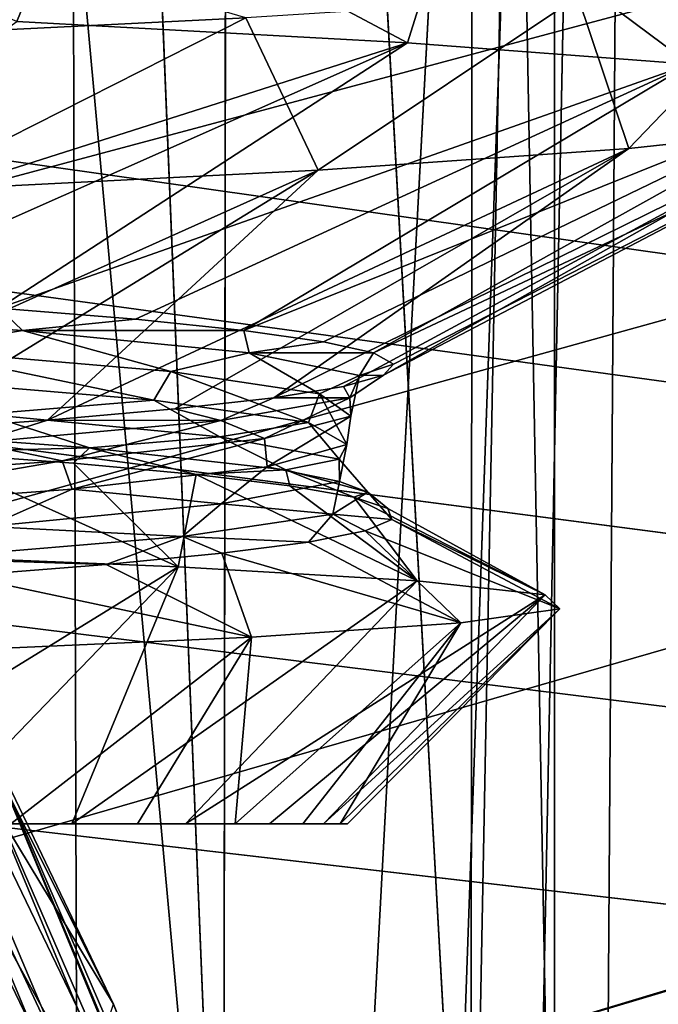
# Model space of a CAD drawing. Header units: millimetres. Extents: x -147 to 148, y -145 to 204.
# Tile 102 of 256: x -76.67 to -75.27, y 6.11 to 8.26. Entities that reach past the tile are written whole.
import ezdxf

# ---------------------------------------------------------------- set-up
doc = ezdxf.new("R2010")
doc.units = ezdxf.units.MM
doc.header["$LTSCALE"] = 26.699852
for name, color, linetype in [('1558', 7, 'CONTINUOUS'), ('1560', 7, 'CONTINUOUS'), ('1767', 7, 'CONTINUOUS'), ('1768', 7, 'CONTINUOUS'), ('1769', 7, 'CONTINUOUS'), ('1777', 7, 'CONTINUOUS'), ('1896', 7, 'CONTINUOUS'), ('1905', 7, 'CONTINUOUS'), ('317', 7, 'CONTINUOUS'), ('319', 7, 'CONTINUOUS'), ('321', 7, 'CONTINUOUS'), ('322', 7, 'CONTINUOUS'), ('323', 7, 'CONTINUOUS'), ('729', 7, 'CONTINUOUS'), ('730', 7, 'CONTINUOUS'), ('731', 7, 'CONTINUOUS'), ('734', 7, 'CONTINUOUS')]:
    doc.layers.add(name, color=color, linetype=linetype)

msp = doc.modelspace()

# ---------------------------------------------------------------- linework, layer by layer
at = {"layer": '1558', "color": 7, "linetype": 'CONTINUOUS', "true_color": 0xd8d8d8}
for points in [[(-76.5545, 6.5, 97.6493), (-76.6876, 6.5, 104.4783), (-76.8639, 6.5, 96.9368), (-76.5545, 6.5, 97.6493)], [(-76.4109, 6.5, 103.7496), (-76.6876, 6.5, 104.4783), (-76.5545, 6.5, 97.6493), (-76.4109, 6.5, 103.7496)], [(-76.3057, 6.5, 98.3888), (-76.4109, 6.5, 103.7496), (-76.5545, 6.5, 97.6493), (-76.3057, 6.5, 98.3888)], [(-76.1973, 6.5, 103.0011), (-76.4109, 6.5, 103.7496), (-76.3057, 6.5, 98.3888), (-76.1973, 6.5, 103.0011)], [(-76.1227, 6.5, 99.1414), (-76.1973, 6.5, 103.0011), (-76.3057, 6.5, 98.3888), (-76.1227, 6.5, 99.1414)], [(-76.0501, 6.5, 102.2398), (-76.1973, 6.5, 103.0011), (-76.1227, 6.5, 99.1414), (-76.0501, 6.5, 102.2398)], [(-76.0046, 6.5, 99.9119), (-76.0501, 6.5, 102.2398), (-76.1227, 6.5, 99.1414), (-76.0046, 6.5, 99.9119)], [(-75.968, 6.5, 101.4637), (-76.0501, 6.5, 102.2398), (-76.0046, 6.5, 99.9119), (-75.968, 6.5, 101.4637)], [(-75.9525, 6.5, 100.6886), (-75.968, 6.5, 101.4637), (-76.0046, 6.5, 99.9119), (-75.9525, 6.5, 100.6886)]]:
    msp.add_3dface(points, dxfattribs=at)
at = {"layer": '1560', "color": 7, "linetype": 'CONTINUOUS', "true_color": 0xd8d8d8}
for points in [[(-77.5812, 8.6345, 93.8272), (-76.5384, 8.5878, 95.1153), (-76.6742, 8.2531, 94.9214), (-77.5812, 8.6345, 93.8272)], [(-76.6742, 8.2531, 94.9214), (-76.5384, 8.5878, 95.1153), (-75.8209, 8.2065, 96.3386), (-76.6742, 8.2531, 94.9214)], [(-76.5384, 8.5878, 95.1153), (-75.7167, 8.5411, 96.5546), (-75.8209, 8.2065, 96.3386), (-76.5384, 8.5878, 95.1153)], [(-75.8209, 8.2065, 96.3386), (-75.7167, 8.5411, 96.5546), (-75.2042, 8.1596, 97.8827), (-75.8209, 8.2065, 96.3386)], [(-75.7167, 8.5411, 96.5546), (-75.1377, 8.4943, 98.1076), (-75.2042, 8.1596, 97.8827), (-75.7167, 8.5411, 96.5546)], [(-74.9745, 8.3541, 103.0335), (-75.4494, 8.3074, 104.6214), (-75.3375, 7.9751, 104.3204), (-74.9745, 8.3541, 103.0335)], [(-74.914, 8.0216, 102.726), (-74.9745, 8.3541, 103.0335), (-75.3375, 7.9751, 104.3204), (-74.914, 8.0216, 102.726)], [(-75.4494, 8.3074, 104.6214), (-76.1741, 8.2607, 106.112), (-76.0163, 7.9283, 105.8351), (-75.4494, 8.3074, 104.6214)], [(-75.3375, 7.9751, 104.3204), (-75.4494, 8.3074, 104.6214), (-76.0163, 7.9283, 105.8351), (-75.3375, 7.9751, 104.3204)], [(-76.1741, 8.2607, 106.112), (-77.1294, 8.2139, 107.4663), (-76.9225, 7.8819, 107.21), (-76.1741, 8.2607, 106.112)], [(-76.0163, 7.9283, 105.8351), (-76.1741, 8.2607, 106.112), (-76.9225, 7.8819, 107.21), (-76.0163, 7.9283, 105.8351)]]:
    msp.add_3dface(points, dxfattribs=at)
at = {"layer": '1767', "color": 7, "linetype": 'CONTINUOUS', "true_color": 0xd8d8d8}
for points in [[(-76.6742, 8.2531, 94.9214), (-75.8209, 8.2065, 96.3386), (-77.4871, 7.6756, 95.6788), (-76.6742, 8.2531, 94.9214)], [(-77.4871, 7.6756, 95.6788), (-75.8209, 8.2065, 96.3386), (-77.0721, 7.6511, 96.3334), (-77.4871, 7.6756, 95.6788)], [(-77.0721, 7.6511, 96.3334), (-75.8209, 8.2065, 96.3386), (-76.714, 7.6266, 97.0209), (-77.0721, 7.6511, 96.3334)], [(-75.8209, 8.2065, 96.3386), (-75.2042, 8.1596, 97.8827), (-76.714, 7.6266, 97.0209), (-75.8209, 8.2065, 96.3386)], [(-76.714, 7.6266, 97.0209), (-75.2042, 8.1596, 97.8827), (-76.4154, 7.6022, 97.7361), (-76.714, 7.6266, 97.0209)], [(-76.4154, 7.6022, 97.7361), (-75.2042, 8.1596, 97.8827), (-76.1784, 7.5777, 98.4741), (-76.4154, 7.6022, 97.7361)], [(-75.2042, 8.1596, 97.8827), (-74.8469, 8.1131, 99.4938), (-76.1784, 7.5777, 98.4741), (-75.2042, 8.1596, 97.8827)], [(-76.1784, 7.5777, 98.4741), (-74.8469, 8.1131, 99.4938), (-76.0048, 7.5532, 99.2295), (-76.1784, 7.5777, 98.4741)], [(-76.0048, 7.5532, 99.2295), (-74.8469, 8.1131, 99.4938), (-75.8956, 7.5288, 99.9969), (-76.0048, 7.5532, 99.2295)], [(-74.8469, 8.1131, 99.4938), (-74.752, 8.0676, 101.1048), (-75.8956, 7.5288, 99.9969), (-74.8469, 8.1131, 99.4938)], [(-75.8956, 7.5288, 99.9969), (-74.752, 8.0676, 101.1048), (-75.8519, 7.5043, 100.7707), (-75.8956, 7.5288, 99.9969)], [(-74.752, 8.0676, 101.1048), (-74.914, 8.0216, 102.726), (-75.8738, 7.4798, 101.5455), (-74.752, 8.0676, 101.1048)], [(-75.8519, 7.5043, 100.7707), (-74.752, 8.0676, 101.1048), (-75.8738, 7.4798, 101.5455), (-75.8519, 7.5043, 100.7707)], [(-74.914, 8.0216, 102.726), (-75.3375, 7.9751, 104.3204), (-76.1134, 7.4309, 103.0757), (-74.914, 8.0216, 102.726)], [(-75.9611, 7.4554, 102.3157), (-74.914, 8.0216, 102.726), (-76.1134, 7.4309, 103.0757), (-75.9611, 7.4554, 102.3157)], [(-75.8738, 7.4798, 101.5455), (-74.914, 8.0216, 102.726), (-75.9611, 7.4554, 102.3157), (-75.8738, 7.4798, 101.5455)], [(-75.3375, 7.9751, 104.3204), (-76.0163, 7.9283, 105.8351), (-76.6077, 7.382, 104.5435), (-75.3375, 7.9751, 104.3204)], [(-76.3295, 7.4064, 103.82), (-75.3375, 7.9751, 104.3204), (-76.6077, 7.382, 104.5435), (-76.3295, 7.4064, 103.82)], [(-76.1134, 7.4309, 103.0757), (-75.3375, 7.9751, 104.3204), (-76.3295, 7.4064, 103.82), (-76.1134, 7.4309, 103.0757)], [(-76.0163, 7.9283, 105.8351), (-76.9225, 7.8819, 107.21), (-77.3426, 7.333, 105.9068), (-76.0163, 7.9283, 105.8351)], [(-76.9462, 7.3575, 105.2407), (-76.0163, 7.9283, 105.8351), (-77.3426, 7.333, 105.9068), (-76.9462, 7.3575, 105.2407)], [(-76.6077, 7.382, 104.5435), (-76.0163, 7.9283, 105.8351), (-76.9462, 7.3575, 105.2407), (-76.6077, 7.382, 104.5435)]]:
    msp.add_3dface(points, dxfattribs=at)
at = {"layer": '1768', "color": 7, "linetype": 'CONTINUOUS', "true_color": 0xd8d8d8}
for points in [[(-76.714, 7.6266, 97.0209), (-76.6622, 7.5777, 97.2619), (-77.3978, 7.6267, 95.9038), (-76.714, 7.6266, 97.0209)], [(-76.6622, 7.5777, 97.2619), (-76.9089, 7.5367, 96.818), (-77.3978, 7.6267, 95.9038), (-76.6622, 7.5777, 97.2619)], [(-76.714, 7.6266, 97.0209), (-76.4154, 7.6022, 97.7361), (-76.6622, 7.5777, 97.2619), (-76.714, 7.6266, 97.0209)], [(-76.4154, 7.6022, 97.7361), (-76.1784, 7.5777, 98.4741), (-76.6622, 7.5777, 97.2619), (-76.4154, 7.6022, 97.7361)], [(-76.3378, 7.4879, 98.2365), (-76.9089, 7.5367, 96.818), (-76.6622, 7.5777, 97.2619), (-76.3378, 7.4879, 98.2365)], [(-76.1784, 7.5777, 98.4741), (-76.1669, 7.5286, 98.7248), (-76.6622, 7.5777, 97.2619), (-76.1784, 7.5777, 98.4741)], [(-76.1669, 7.5286, 98.7248), (-76.3378, 7.4879, 98.2365), (-76.6622, 7.5777, 97.2619), (-76.1669, 7.5286, 98.7248)], [(-76.1784, 7.5777, 98.4741), (-76.0048, 7.5532, 99.2295), (-76.1669, 7.5286, 98.7248), (-76.1784, 7.5777, 98.4741)], [(-76.0048, 7.5532, 99.2295), (-75.8956, 7.5288, 99.9969), (-76.1669, 7.5286, 98.7248), (-76.0048, 7.5532, 99.2295)], [(-76.3752, 7.4257, 98.1585), (-76.9582, 7.4744, 96.7489), (-76.9089, 7.5367, 96.818), (-76.3752, 7.4257, 98.1585)], [(-76.3378, 7.4879, 98.2365), (-76.3752, 7.4257, 98.1585), (-76.9089, 7.5367, 96.818), (-76.3378, 7.4879, 98.2365)], [(-76.0133, 7.4391, 99.7308), (-76.3378, 7.4879, 98.2365), (-76.1669, 7.5286, 98.7248), (-76.0133, 7.4391, 99.7308)], [(-75.8956, 7.5288, 99.9969), (-75.9262, 7.4795, 100.2505), (-76.1669, 7.5286, 98.7248), (-75.8956, 7.5288, 99.9969)], [(-75.9262, 7.4795, 100.2505), (-76.0133, 7.4391, 99.7308), (-76.1669, 7.5286, 98.7248), (-75.9262, 7.4795, 100.2505)], [(-75.8956, 7.5288, 99.9969), (-75.8519, 7.5043, 100.7707), (-75.9262, 7.4795, 100.2505), (-75.8956, 7.5288, 99.9969)], [(-76.0373, 7.377, 99.6461), (-76.3752, 7.4257, 98.1585), (-76.3378, 7.4879, 98.2365), (-76.0373, 7.377, 99.6461)], [(-76.0133, 7.4391, 99.7308), (-76.0373, 7.377, 99.6461), (-76.3378, 7.4879, 98.2365), (-76.0133, 7.4391, 99.7308)], [(-75.8519, 7.5043, 100.7707), (-75.8738, 7.4798, 101.5455), (-75.9262, 7.4795, 100.2505), (-75.8519, 7.5043, 100.7707)], [(-76.3752, 7.4257, 98.1585), (-76.744, 7.3947, 97.1626), (-76.9582, 7.4744, 96.7489), (-76.3752, 7.4257, 98.1585)], [(-75.9446, 7.3904, 101.2584), (-76.0133, 7.4391, 99.7308), (-75.9262, 7.4795, 100.2505), (-75.9446, 7.3904, 101.2584)], [(-75.8738, 7.4798, 101.5455), (-75.9611, 7.4554, 102.3157), (-75.9471, 7.4304, 101.7949), (-75.8738, 7.4798, 101.5455)], [(-75.8738, 7.4798, 101.5455), (-75.9471, 7.4304, 101.7949), (-75.9262, 7.4795, 100.2505), (-75.8738, 7.4798, 101.5455)], [(-75.9471, 7.4304, 101.7949), (-75.9446, 7.3904, 101.2584), (-75.9262, 7.4795, 100.2505), (-75.9471, 7.4304, 101.7949)], [(-75.9611, 7.4554, 102.3157), (-76.1134, 7.4309, 103.0757), (-75.9471, 7.4304, 101.7949), (-75.9611, 7.4554, 102.3157)], [(-76.2313, 7.3457, 98.6108), (-76.744, 7.3947, 97.1626), (-76.3752, 7.4257, 98.1585), (-76.2313, 7.3457, 98.6108)], [(-76.0373, 7.377, 99.6461), (-76.2313, 7.3457, 98.6108), (-76.3752, 7.4257, 98.1585), (-76.0373, 7.377, 99.6461)], [(-76.1134, 7.4309, 103.0757), (-76.3295, 7.4064, 103.82), (-76.229, 7.3813, 103.3134), (-76.1134, 7.4309, 103.0757)], [(-76.1134, 7.4309, 103.0757), (-76.229, 7.3813, 103.3134), (-75.9471, 7.4304, 101.7949), (-76.1134, 7.4309, 103.0757)], [(-76.229, 7.3813, 103.3134), (-76.1338, 7.3416, 102.7758), (-75.9471, 7.4304, 101.7949), (-76.229, 7.3813, 103.3134)], [(-76.1338, 7.3416, 102.7758), (-75.9446, 7.3904, 101.2584), (-75.9471, 7.4304, 101.7949), (-76.1338, 7.3416, 102.7758)], [(-75.954, 7.3283, 101.1693), (-76.0373, 7.377, 99.6461), (-76.0133, 7.4391, 99.7308), (-75.954, 7.3283, 101.1693)], [(-75.9446, 7.3904, 101.2584), (-75.954, 7.3283, 101.1693), (-76.0133, 7.4391, 99.7308), (-75.9446, 7.3904, 101.2584)], [(-76.3295, 7.4064, 103.82), (-76.6077, 7.382, 104.5435), (-76.229, 7.3813, 103.3134), (-76.3295, 7.4064, 103.82)], [(-76.5155, 7.3215, 97.6179), (-77.182, 7.3699, 96.2484), (-76.744, 7.3947, 97.1626), (-76.5155, 7.3215, 97.6179)], [(-76.6077, 7.382, 104.5435), (-76.9462, 7.3575, 105.2407), (-76.7637, 7.3323, 104.7624), (-76.6077, 7.382, 104.5435)], [(-76.6077, 7.382, 104.5435), (-76.7637, 7.3323, 104.7624), (-76.229, 7.3813, 103.3134), (-76.6077, 7.382, 104.5435)], [(-76.7637, 7.3323, 104.7624), (-76.5754, 7.2928, 104.2397), (-76.229, 7.3813, 103.3134), (-76.7637, 7.3323, 104.7624)], [(-76.2313, 7.3457, 98.6108), (-76.5155, 7.3215, 97.6179), (-76.744, 7.3947, 97.1626), (-76.2313, 7.3457, 98.6108)], [(-76.5754, 7.2928, 104.2397), (-76.1338, 7.3416, 102.7758), (-76.229, 7.3813, 103.3134), (-76.5754, 7.2928, 104.2397)], [(-76.1338, 7.3416, 102.7758), (-76.1277, 7.2796, 102.6848), (-75.9446, 7.3904, 101.2584), (-76.1338, 7.3416, 102.7758)], [(-76.1277, 7.2796, 102.6848), (-75.954, 7.3283, 101.1693), (-75.9446, 7.3904, 101.2584), (-76.1277, 7.2796, 102.6848)], [(-76.5155, 7.3215, 97.6179), (-76.8801, 7.312, 96.6843), (-77.182, 7.3699, 96.2484), (-76.5155, 7.3215, 97.6179)], [(-75.9706, 7.2967, 100.1249), (-76.2313, 7.3457, 98.6108), (-76.0373, 7.377, 99.6461), (-75.9706, 7.2967, 100.1249)], [(-75.954, 7.3283, 101.1693), (-75.9706, 7.2967, 100.1249), (-76.0373, 7.377, 99.6461), (-75.954, 7.3283, 101.1693)], [(-76.5754, 7.2928, 104.2397), (-76.5536, 7.2308, 104.1496), (-76.1338, 7.3416, 102.7758), (-76.5754, 7.2928, 104.2397)], [(-76.5536, 7.2308, 104.1496), (-76.1277, 7.2796, 102.6848), (-76.1338, 7.3416, 102.7758), (-76.5536, 7.2308, 104.1496)], [(-76.0869, 7.2731, 99.0795), (-76.5155, 7.3215, 97.6179), (-76.2313, 7.3457, 98.6108), (-76.0869, 7.2731, 99.0795)], [(-75.9706, 7.2967, 100.1249), (-76.0869, 7.2731, 99.0795), (-76.2313, 7.3457, 98.6108), (-75.9706, 7.2967, 100.1249)], [(-77.2568, 7.2441, 105.6086), (-76.5754, 7.2928, 104.2397), (-76.7637, 7.3323, 104.7624), (-77.2568, 7.2441, 105.6086)], [(-76.551, 7.2875, 97.3902), (-76.8801, 7.312, 96.6843), (-76.5155, 7.3215, 97.6179), (-76.551, 7.2875, 97.3902)], [(-76.283, 7.2629, 98.1216), (-76.551, 7.2875, 97.3902), (-76.5155, 7.3215, 97.6179), (-76.283, 7.2629, 98.1216)], [(-76.0869, 7.2731, 99.0795), (-76.283, 7.2629, 98.1216), (-76.5155, 7.3215, 97.6179), (-76.0869, 7.2731, 99.0795)], [(-76.1277, 7.2796, 102.6848), (-75.9695, 7.2477, 101.6612), (-75.954, 7.3283, 101.1693), (-76.1277, 7.2796, 102.6848)], [(-75.9695, 7.2477, 101.6612), (-75.9706, 7.2967, 100.1249), (-75.954, 7.3283, 101.1693), (-75.9695, 7.2477, 101.6612)], [(-75.9081, 7.2247, 100.5921), (-76.0869, 7.2731, 99.0795), (-75.9706, 7.2967, 100.1249), (-75.9081, 7.2247, 100.5921)], [(-75.9695, 7.2477, 101.6612), (-75.9081, 7.2247, 100.5921), (-75.9706, 7.2967, 100.1249), (-75.9695, 7.2477, 101.6612)], [(-77.2568, 7.2441, 105.6086), (-77.2193, 7.1821, 105.5221), (-76.5754, 7.2928, 104.2397), (-77.2568, 7.2441, 105.6086)], [(-77.2193, 7.1821, 105.5221), (-76.5536, 7.2308, 104.1496), (-76.5754, 7.2928, 104.2397), (-77.2193, 7.1821, 105.5221)], [(-76.5536, 7.2308, 104.1496), (-76.2278, 7.1987, 103.1757), (-76.1277, 7.2796, 102.6848), (-76.5536, 7.2308, 104.1496)], [(-76.0783, 7.2383, 98.8731), (-76.283, 7.2629, 98.1216), (-76.0869, 7.2731, 99.0795), (-76.0783, 7.2383, 98.8731)], [(-76.2278, 7.1987, 103.1757), (-75.9695, 7.2477, 101.6612), (-76.1277, 7.2796, 102.6848), (-76.2278, 7.1987, 103.1757)], [(-75.9382, 7.2137, 99.6393), (-76.0783, 7.2383, 98.8731), (-76.0869, 7.2731, 99.0795), (-75.9382, 7.2137, 99.6393)], [(-75.9081, 7.2247, 100.5921), (-75.9382, 7.2137, 99.6393), (-76.0869, 7.2731, 99.0795), (-75.9081, 7.2247, 100.5921)], [(-77.2193, 7.1821, 105.5221), (-76.7383, 7.1497, 104.6247), (-76.5536, 7.2308, 104.1496), (-77.2193, 7.1821, 105.5221)], [(-76.7383, 7.1497, 104.6247), (-76.2278, 7.1987, 103.1757), (-76.5536, 7.2308, 104.1496), (-76.7383, 7.1497, 104.6247)], [(-76.2278, 7.1987, 103.1757), (-75.9841, 7.1763, 102.1133), (-75.9695, 7.2477, 101.6612), (-76.2278, 7.1987, 103.1757)], [(-75.9841, 7.1763, 102.1133), (-75.9081, 7.2247, 100.5921), (-75.9695, 7.2477, 101.6612), (-75.9841, 7.1763, 102.1133)], [(-75.9841, 7.1763, 102.1133), (-75.8557, 7.1645, 101.1935), (-75.9081, 7.2247, 100.5921), (-75.9841, 7.1763, 102.1133)], [(-75.8638, 7.1891, 100.4146), (-75.9382, 7.2137, 99.6393), (-75.9081, 7.2247, 100.5921), (-75.8638, 7.1891, 100.4146)], [(-75.8557, 7.1645, 101.1935), (-75.8638, 7.1891, 100.4146), (-75.9081, 7.2247, 100.5921), (-75.8557, 7.1645, 101.1935)], [(-76.7383, 7.1497, 104.6247), (-76.3129, 7.1279, 103.6005), (-76.2278, 7.1987, 103.1757), (-76.7383, 7.1497, 104.6247)], [(-76.3129, 7.1279, 103.6005), (-75.9841, 7.1763, 102.1133), (-76.2278, 7.1987, 103.1757), (-76.3129, 7.1279, 103.6005)], [(-76.3129, 7.1279, 103.6005), (-76.0377, 7.1154, 102.7392), (-75.9841, 7.1763, 102.1133), (-76.3129, 7.1279, 103.6005)], [(-76.0377, 7.1154, 102.7392), (-75.9138, 7.1399, 101.9702), (-75.9841, 7.1763, 102.1133), (-76.0377, 7.1154, 102.7392)], [(-75.9138, 7.1399, 101.9702), (-75.8557, 7.1645, 101.1935), (-75.9841, 7.1763, 102.1133), (-75.9138, 7.1399, 101.9702)], [(-76.8852, 7.0795, 105.012), (-76.3129, 7.1279, 103.6005), (-76.7383, 7.1497, 104.6247), (-76.8852, 7.0795, 105.012)], [(-76.8852, 7.0795, 105.012), (-76.4792, 7.0662, 104.2317), (-76.3129, 7.1279, 103.6005), (-76.8852, 7.0795, 105.012)], [(-76.4792, 7.0662, 104.2317), (-76.2266, 7.0908, 103.4948), (-76.3129, 7.1279, 103.6005), (-76.4792, 7.0662, 104.2317)], [(-76.2266, 7.0908, 103.4948), (-76.0377, 7.1154, 102.7392), (-76.3129, 7.1279, 103.6005), (-76.2266, 7.0908, 103.4948)], [(-76.7934, 7.0416, 104.9444), (-76.4792, 7.0662, 104.2317), (-76.8852, 7.0795, 105.012), (-76.7934, 7.0416, 104.9444)]]:
    msp.add_3dface(points, dxfattribs=at)
at = {"layer": '1769', "color": 7, "linetype": 'CONTINUOUS', "true_color": 0xd8d8d8}
for points in [[(-77.1294, 8.2139, 107.4663), (-76.1741, 8.2607, 106.112), (-77.9711, 8.7872, 106.7566), (-77.1294, 8.2139, 107.4663)], [(-76.3221, 7.0614, 96.768), (-77.0733, 7.092, 95.4104), (-76.8801, 7.312, 96.6843), (-76.3221, 7.0614, 96.768)], [(-76.3221, 7.0614, 96.768), (-76.8801, 7.312, 96.6843), (-76.551, 7.2875, 97.3902), (-76.3221, 7.0614, 96.768)], [(-76.3221, 7.0614, 96.768), (-76.551, 7.2875, 97.3902), (-76.283, 7.2629, 98.1216), (-76.3221, 7.0614, 96.768)], [(-75.8002, 7.0307, 98.2253), (-76.3221, 7.0614, 96.768), (-76.283, 7.2629, 98.1216), (-75.8002, 7.0307, 98.2253)], [(-75.8002, 7.0307, 98.2253), (-76.283, 7.2629, 98.1216), (-76.0783, 7.2383, 98.8731), (-75.8002, 7.0307, 98.2253)], [(-75.8002, 7.0307, 98.2253), (-76.0783, 7.2383, 98.8731), (-75.9382, 7.2137, 99.6393), (-75.8002, 7.0307, 98.2253)], [(-75.5202, 7.0001, 99.7437), (-75.8002, 7.0307, 98.2253), (-75.9382, 7.2137, 99.6393), (-75.5202, 7.0001, 99.7437)], [(-75.5202, 7.0001, 99.7437), (-75.9382, 7.2137, 99.6393), (-75.8638, 7.1891, 100.4146), (-75.5202, 7.0001, 99.7437)], [(-75.5202, 7.0001, 99.7437), (-75.8638, 7.1891, 100.4146), (-75.8557, 7.1645, 101.1935), (-75.5202, 7.0001, 99.7437)], [(-75.4884, 6.9694, 101.2837), (-75.8557, 7.1645, 101.1935), (-75.9138, 7.1399, 101.9702), (-75.4884, 6.9694, 101.2837)], [(-75.4884, 6.9694, 101.2837), (-75.5202, 7.0001, 99.7437), (-75.8557, 7.1645, 101.1935), (-75.4884, 6.9694, 101.2837)], [(-75.7045, 6.9386, 102.8049), (-75.9138, 7.1399, 101.9702), (-76.0377, 7.1154, 102.7392), (-75.7045, 6.9386, 102.8049)], [(-75.7045, 6.9386, 102.8049), (-75.4884, 6.9694, 101.2837), (-75.9138, 7.1399, 101.9702), (-75.7045, 6.9386, 102.8049)], [(-75.7045, 6.9386, 102.8049), (-76.0377, 7.1154, 102.7392), (-76.2266, 7.0908, 103.4948), (-75.7045, 6.9386, 102.8049)], [(-76.1621, 6.9079, 104.268), (-76.2266, 7.0908, 103.4948), (-76.4792, 7.0662, 104.2317), (-76.1621, 6.9079, 104.268)], [(-76.1621, 6.9079, 104.268), (-75.7045, 6.9386, 102.8049), (-76.2266, 7.0908, 103.4948), (-76.1621, 6.9079, 104.268)], [(-76.1621, 6.9079, 104.268), (-76.4792, 7.0662, 104.2317), (-76.7934, 7.0416, 104.9444), (-76.1621, 6.9079, 104.268)], [(-76.8481, 6.8771, 105.6347), (-76.1621, 6.9079, 104.268), (-76.7934, 7.0416, 104.9444), (-76.8481, 6.8771, 105.6347)]]:
    msp.add_3dface(points, dxfattribs=at)
at = {"layer": '1777', "color": 7, "linetype": 'CONTINUOUS', "true_color": 0xd8d8d8}
for points in [[(-76.3221, 7.0614, 96.768), (-77.2342, 6.5, 96.2539), (-77.0733, 7.092, 95.4104), (-76.3221, 7.0614, 96.768)], [(-76.8639, 6.5, 96.9368), (-77.2342, 6.5, 96.2539), (-76.3221, 7.0614, 96.768), (-76.8639, 6.5, 96.9368)], [(-76.5545, 6.5, 97.6493), (-76.8639, 6.5, 96.9368), (-76.3221, 7.0614, 96.768), (-76.5545, 6.5, 97.6493)], [(-75.8002, 7.0307, 98.2253), (-76.5545, 6.5, 97.6493), (-76.3221, 7.0614, 96.768), (-75.8002, 7.0307, 98.2253)], [(-76.3057, 6.5, 98.3888), (-76.5545, 6.5, 97.6493), (-75.8002, 7.0307, 98.2253), (-76.3057, 6.5, 98.3888)], [(-75.5202, 7.0001, 99.7437), (-76.3057, 6.5, 98.3888), (-75.8002, 7.0307, 98.2253), (-75.5202, 7.0001, 99.7437)], [(-76.1227, 6.5, 99.1414), (-76.3057, 6.5, 98.3888), (-75.5202, 7.0001, 99.7437), (-76.1227, 6.5, 99.1414)], [(-76.0046, 6.5, 99.9119), (-76.1227, 6.5, 99.1414), (-75.5202, 7.0001, 99.7437), (-76.0046, 6.5, 99.9119)], [(-75.4884, 6.9694, 101.2837), (-76.0046, 6.5, 99.9119), (-75.5202, 7.0001, 99.7437), (-75.4884, 6.9694, 101.2837)], [(-75.9525, 6.5, 100.6886), (-76.0046, 6.5, 99.9119), (-75.4884, 6.9694, 101.2837), (-75.9525, 6.5, 100.6886)], [(-75.968, 6.5, 101.4637), (-75.9525, 6.5, 100.6886), (-75.4884, 6.9694, 101.2837), (-75.968, 6.5, 101.4637)], [(-75.7045, 6.9386, 102.8049), (-75.968, 6.5, 101.4637), (-75.4884, 6.9694, 101.2837), (-75.7045, 6.9386, 102.8049)], [(-76.1973, 6.5, 103.0011), (-76.0501, 6.5, 102.2398), (-75.7045, 6.9386, 102.8049), (-76.1973, 6.5, 103.0011)], [(-76.1621, 6.9079, 104.268), (-76.1973, 6.5, 103.0011), (-75.7045, 6.9386, 102.8049), (-76.1621, 6.9079, 104.268)], [(-76.0501, 6.5, 102.2398), (-75.968, 6.5, 101.4637), (-75.7045, 6.9386, 102.8049), (-76.0501, 6.5, 102.2398)], [(-76.8481, 6.8771, 105.6347), (-76.6876, 6.5, 104.4783), (-76.1621, 6.9079, 104.268), (-76.8481, 6.8771, 105.6347)], [(-76.6876, 6.5, 104.4783), (-76.4109, 6.5, 103.7496), (-76.1621, 6.9079, 104.268), (-76.6876, 6.5, 104.4783)], [(-76.4109, 6.5, 103.7496), (-76.1973, 6.5, 103.0011), (-76.1621, 6.9079, 104.268), (-76.4109, 6.5, 103.7496)]]:
    msp.add_3dface(points, dxfattribs=at)
at = {"layer": '1896', "color": 7, "linetype": 'CONTINUOUS', "true_color": 0xd8d8d8}
for points in [[(-19.2922, 7.6401, 26.9), (-18.7759, 8.8325, 26.9), (-145.5, 45.5, 26.9), (-19.2922, 7.6401, 26.9)], [(-19.7334, 6.4131, 26.9), (-19.2922, 7.6401, 26.9), (-145.5, 45.5, 26.9), (-19.7334, 6.4131, 26.9)], [(-20.0982, 5.1579, 26.9), (-19.7334, 6.4131, 26.9), (-145.5, 45.5, 26.9), (-20.0982, 5.1579, 26.9)], [(-20.3823, 3.8891, 26.9), (-20.0982, 5.1579, 26.9), (-145.5, 45.5, 26.9), (-20.3823, 3.8891, 26.9)], [(-20.5856, 2.6023, 26.9), (-20.3823, 3.8891, 26.9), (-145.5, 45.5, 26.9), (-20.5856, 2.6023, 26.9)], [(-20.7086, 1.3008, 26.9), (-20.5856, 2.6023, 26.9), (-145.5, 45.5, 26.9), (-20.7086, 1.3008, 26.9)], [(-20.75, 0, 26.9), (-20.7086, 1.3008, 26.9), (-145.5, 45.5, 26.9), (-20.75, 0, 26.9)], [(-84.7521, 9.0942, 26.9), (-20.75, 0, 26.9), (-145.5, 45.5, 26.9), (-84.7521, 9.0942, 26.9)], [(-84.0859, 8.675, 26.9), (-20.75, 0, 26.9), (-84.7521, 9.0942, 26.9), (-84.0859, 8.675, 26.9)], [(-83.4517, 8.2074, 26.9), (-20.75, 0, 26.9), (-84.0859, 8.675, 26.9), (-83.4517, 8.2074, 26.9)], [(-82.8595, 7.6981, 26.9), (-20.75, 0, 26.9), (-83.4517, 8.2074, 26.9), (-82.8595, 7.6981, 26.9)], [(-82.3043, 7.1421, 26.9), (-20.75, 0, 26.9), (-82.8595, 7.6981, 26.9), (-82.3043, 7.1421, 26.9)], [(-81.7899, 6.5446, 26.9), (-20.75, 0, 26.9), (-82.3043, 7.1421, 26.9), (-81.7899, 6.5446, 26.9)], [(-81.3248, 5.9153, 26.9), (-20.75, 0, 26.9), (-81.7899, 6.5446, 26.9), (-81.3248, 5.9153, 26.9)]]:
    msp.add_3dface(points, dxfattribs=at)
at = {"layer": '1905', "color": 7, "linetype": 'CONTINUOUS', "true_color": 0xd8d8d8}
for points in [[(-83.4517, 8.2074, 25.9), (-84.0859, 8.675, 25.9), (-6.51, 26.7183, 25.9), (-83.4517, 8.2074, 25.9)], [(-82.8595, 7.6981, 25.9), (-83.4517, 8.2074, 25.9), (-6.51, 26.7183, 25.9), (-82.8595, 7.6981, 25.9)], [(-82.3043, 7.1421, 25.9), (-82.8595, 7.6981, 25.9), (-6.51, 26.7183, 25.9), (-82.3043, 7.1421, 25.9)], [(-81.7899, 6.5446, 25.9), (-82.3043, 7.1421, 25.9), (-6.51, 26.7183, 25.9), (-81.7899, 6.5446, 25.9)], [(-81.3248, 5.9153, 25.9), (-81.7899, 6.5446, 25.9), (-6.51, 26.7183, 25.9), (-81.3248, 5.9153, 25.9)], [(-80.9082, 5.2513, 25.9), (-81.3248, 5.9153, 25.9), (-6.51, 26.7183, 25.9), (-80.9082, 5.2513, 25.9)], [(-80.5398, 4.554, 25.9), (-80.9082, 5.2513, 25.9), (-6.51, 26.7183, 25.9), (-80.5398, 4.554, 25.9)], [(-9.557, 25.7852, 25.9), (-80.5398, 4.554, 25.9), (-6.51, 26.7183, 25.9), (-9.557, 25.7852, 25.9)], [(-80.2255, 3.8351, 25.9), (-80.5398, 4.554, 25.9), (-9.557, 25.7852, 25.9), (-80.2255, 3.8351, 25.9)], [(-79.9676, 3.097, 25.9), (-80.2255, 3.8351, 25.9), (-9.557, 25.7852, 25.9), (-79.9676, 3.097, 25.9)], [(-79.7638, 2.3354, 25.9), (-79.9676, 3.097, 25.9), (-9.557, 25.7852, 25.9), (-79.7638, 2.3354, 25.9)], [(-79.6171, 1.563, 25.9), (-79.7638, 2.3354, 25.9), (-9.557, 25.7852, 25.9), (-79.6171, 1.563, 25.9)], [(-79.5299, 0.787, 25.9), (-79.6171, 1.563, 25.9), (-9.557, 25.7852, 25.9), (-79.5299, 0.787, 25.9)], [(-79.5008, 0, 25.9), (-79.5299, 0.787, 25.9), (-9.557, 25.7852, 25.9), (-79.5008, 0, 25.9)], [(-12.4677, 24.5108, 25.9), (-79.5008, 0, 25.9), (-9.557, 25.7852, 25.9), (-12.4677, 24.5108, 25.9)], [(-15.2212, 22.9032, 25.9), (-79.5008, 0, 25.9), (-12.4677, 24.5108, 25.9), (-15.2212, 22.9032, 25.9)], [(-17.7627, 20.9926, 25.9), (-79.5008, 0, 25.9), (-15.2212, 22.9032, 25.9), (-17.7627, 20.9926, 25.9)], [(-20.0689, 18.8012, 25.9), (-79.5008, 0, 25.9), (-17.7627, 20.9926, 25.9), (-20.0689, 18.8012, 25.9)], [(-22.1091, 16.3525, 25.9), (-79.5008, 0, 25.9), (-20.0689, 18.8012, 25.9), (-22.1091, 16.3525, 25.9)], [(-23.8478, 13.693, 25.9), (-79.5008, 0, 25.9), (-22.1091, 16.3525, 25.9), (-23.8478, 13.693, 25.9)], [(-25.2728, 10.8411, 25.9), (-79.5008, 0, 25.9), (-23.8478, 13.693, 25.9), (-25.2728, 10.8411, 25.9)], [(-26.3547, 7.8507, 25.9), (-79.5008, 0, 25.9), (-25.2728, 10.8411, 25.9), (-26.3547, 7.8507, 25.9)], [(-27.0857, 4.7551, 25.9), (-79.5008, 0, 25.9), (-26.3547, 7.8507, 25.9), (-27.0857, 4.7551, 25.9)]]:
    msp.add_3dface(points, dxfattribs=at)
at = {"layer": '317', "color": 7, "linetype": 'CONTINUOUS', "true_color": 0xd8d8d8}
for points in [[(-76.4634, 6.1053, 109.9), (-76.9909, 7.1613, 109.9), (-76.769, 6.7427, 115.4), (-76.4634, 6.1053, 109.9)], [(-76.9909, 7.1613, 91.9), (-76.4634, 6.1053, 91.9), (-76.7691, 6.7427, 27.4), (-76.9909, 7.1613, 91.9)], [(-76.4634, 6.1053, 91.9), (-76.021, 5.0109, 91.9), (-76.7691, 6.7427, 27.4), (-76.4634, 6.1053, 91.9)], [(-76.7691, 6.7427, 27.4), (-76.021, 5.0109, 91.9), (-75.877, 4.5896, 27.4), (-76.7691, 6.7427, 27.4)], [(-75.877, 4.5896, 115.4), (-76.4634, 6.1053, 109.9), (-76.769, 6.7427, 115.4), (-75.877, 4.5896, 115.4)], [(-76.021, 5.0109, 109.9), (-76.4634, 6.1053, 109.9), (-75.877, 4.5896, 115.4), (-76.021, 5.0109, 109.9)]]:
    msp.add_3dface(points, dxfattribs=at)
at = {"layer": '319', "color": 7, "linetype": 'CONTINUOUS', "true_color": 0xd8d8d8}
for points in [[(-76.313, 5.3718, 115.7537), (-77.1725, 7.406, 115.5913), (-77.2665, 7.3517, 115.7537), (-76.313, 5.3718, 115.7537)], [(-76.212, 5.4114, 115.5913), (-76.769, 6.7427, 115.4), (-77.1725, 7.406, 115.5913), (-76.212, 5.4114, 115.5913)], [(-76.212, 5.4114, 115.5913), (-77.1725, 7.406, 115.5913), (-76.313, 5.3718, 115.7537), (-76.212, 5.4114, 115.5913)], [(-76.4642, 5.3124, 115.8621), (-77.2665, 7.3517, 115.7537), (-77.4071, 7.2705, 115.8621), (-76.4642, 5.3124, 115.8621)], [(-76.313, 5.3718, 115.7537), (-77.2665, 7.3517, 115.7537), (-76.4642, 5.3124, 115.8621), (-76.313, 5.3718, 115.7537)], [(-76.8591, 5.7654, 115.9), (-76.4642, 5.3124, 115.8621), (-77.4071, 7.2705, 115.8621), (-76.8591, 5.7654, 115.9)], [(-75.877, 4.5896, 115.4), (-76.769, 6.7427, 115.4), (-76.212, 5.4114, 115.5913), (-75.877, 4.5896, 115.4)]]:
    msp.add_3dface(points, dxfattribs=at)
at = {"layer": '321', "color": 7, "linetype": 'CONTINUOUS', "true_color": 0xd8d8d8}
for points in [[(-78.2889, 9.1309, 109.9), (-75.1551, 0.3881, 109.9), (-78.8048, -0.7873, 109.9), (-78.2889, 9.1309, 109.9)], [(-78.2889, 9.1309, 109.9), (-76.9909, 7.1613, 109.9), (-76.4634, 6.1053, 109.9), (-78.2889, 9.1309, 109.9)], [(-78.2889, 9.1309, 109.9), (-76.4634, 6.1053, 109.9), (-76.021, 5.0109, 109.9), (-78.2889, 9.1309, 109.9)], [(-78.2889, 9.1309, 109.9), (-76.021, 5.0109, 109.9), (-75.6673, 3.8847, 109.9), (-78.2889, 9.1309, 109.9)], [(-78.2889, 9.1309, 109.9), (-75.6673, 3.8847, 109.9), (-75.4038, 2.734, 109.9), (-78.2889, 9.1309, 109.9)], [(-78.2889, 9.1309, 109.9), (-75.4038, 2.734, 109.9), (-75.233, 1.566, 109.9), (-78.2889, 9.1309, 109.9)], [(-78.2889, 9.1309, 109.9), (-75.233, 1.566, 109.9), (-75.1551, 0.3881, 109.9), (-78.2889, 9.1309, 109.9)]]:
    msp.add_3dface(points, dxfattribs=at)
at = {"layer": '322', "color": 7, "linetype": 'CONTINUOUS', "true_color": 0xd8d8d8}
msp.add_3dface([(-76.4634, 6.1053, 91.9), (-76.9909, 7.1613, 91.9), (-78.8048, -0.7873, 91.9), (-76.4634, 6.1053, 91.9)], dxfattribs=at)
at = {"layer": '323', "color": 7, "linetype": 'CONTINUOUS', "true_color": 0xd8d8d8}
for points in [[(-76.7691, 6.7427, 27.4), (-75.877, 4.5896, 27.4), (-76.8023, 6.7245, 27.209), (-76.7691, 6.7427, 27.4)], [(-75.9129, 4.5772, 27.209), (-76.8989, 6.6753, 27.0466), (-76.8023, 6.7245, 27.209), (-75.9129, 4.5772, 27.209)], [(-75.877, 4.5896, 27.4), (-75.9129, 4.5772, 27.209), (-76.8023, 6.7245, 27.209), (-75.877, 4.5896, 27.4)], [(-76.016, 4.5437, 27.0466), (-77.0436, 6.6016, 26.9381), (-76.8989, 6.6753, 27.0466), (-76.016, 4.5437, 27.0466)], [(-76.016, 4.5437, 27.0466), (-76.8989, 6.6753, 27.0466), (-75.9129, 4.5772, 27.209), (-76.016, 4.5437, 27.0466)], [(-76.1704, 4.4935, 26.9381), (-76.8592, 5.7656, 26.9), (-77.0436, 6.6016, 26.9381), (-76.1704, 4.4935, 26.9381)], [(-76.1704, 4.4935, 26.9381), (-77.0436, 6.6016, 26.9381), (-76.016, 4.5437, 27.0466), (-76.1704, 4.4935, 26.9381)]]:
    msp.add_3dface(points, dxfattribs=at)
at = {"layer": '729', "color": 7, "linetype": 'CONTINUOUS', "true_color": 0xd8d8d8}
for points in [[(-76.2233, 5, 104.5354), (-77.1014, 5, 106.1784), (-76.6102, 14.5, 105.3565), (-76.2233, 5, 104.5354)], [(-76.6102, 14.5, 105.3565), (-77.1014, 5, 106.1784), (-77.0914, 14.5, 106.1635), (-76.6102, 14.5, 105.3565)], [(-76.2111, 14.5, 104.5063), (-76.2233, 5, 104.5354), (-76.6102, 14.5, 105.3565), (-76.2111, 14.5, 104.5063)], [(-75.6825, 5, 102.7528), (-76.2233, 5, 104.5354), (-76.2111, 14.5, 104.5063), (-75.6825, 5, 102.7528)], [(-75.6759, 14.5, 102.7197), (-75.6825, 5, 102.7528), (-76.2111, 14.5, 104.5063), (-75.6759, 14.5, 102.7197)], [(-75.5, 5, 100.9), (-75.6825, 5, 102.7528), (-75.5, 14.5, 100.9), (-75.5, 5, 100.9)], [(-75.5, 14.5, 100.9), (-75.6825, 5, 102.7528), (-75.6759, 14.5, 102.7197), (-75.5, 14.5, 100.9)]]:
    msp.add_3dface(points, dxfattribs=at)
at = {"layer": '730', "color": 7, "linetype": 'CONTINUOUS', "true_color": 0xd8d8d8}
for points in [[(-77.1014, 5, 95.6216), (-76.2233, 5, 97.2646), (-77.0908, 14.5, 95.6374), (-77.1014, 5, 95.6216)], [(-77.0908, 14.5, 95.6374), (-76.2233, 5, 97.2646), (-76.6096, 14.5, 96.4445), (-77.0908, 14.5, 95.6374)], [(-76.6096, 14.5, 96.4445), (-76.2233, 5, 97.2646), (-76.2107, 14.5, 97.2947), (-76.6096, 14.5, 96.4445)], [(-76.2233, 5, 97.2646), (-75.6825, 5, 99.0472), (-76.2107, 14.5, 97.2947), (-76.2233, 5, 97.2646)], [(-76.2107, 14.5, 97.2947), (-75.6825, 5, 99.0472), (-75.6758, 14.5, 99.081), (-76.2107, 14.5, 97.2947)], [(-75.6825, 5, 99.0472), (-75.5, 5, 100.9), (-75.6758, 14.5, 99.081), (-75.6825, 5, 99.0472)], [(-75.5, 5, 100.9), (-75.5, 14.5, 100.9), (-75.6758, 14.5, 99.081), (-75.5, 5, 100.9)]]:
    msp.add_3dface(points, dxfattribs=at)
at = {"layer": '731', "color": 7, "linetype": 'CONTINUOUS', "true_color": 0xd8d8d8}
for points in [[(-76.5755, 17, 108.5804), (-78.1295, 17, 109.997), (-77.7547, -16.0349, 108.1453), (-76.5755, 17, 108.5804)], [(-77.0794, -16.0349, 107.4002), (-76.5755, 17, 108.5804), (-77.7547, -16.0349, 108.1453), (-77.0794, -16.0349, 107.4002)], [(-76.4804, -16.0349, 106.5926), (-76.5755, 17, 108.5804), (-77.0794, -16.0349, 107.4002), (-76.4804, -16.0349, 106.5926)], [(-75.3079, 17, 106.9017), (-76.5755, 17, 108.5804), (-76.4804, -16.0349, 106.5926), (-75.3079, 17, 106.9017)], [(-75.9635, -16.0349, 105.7301), (-75.3079, 17, 106.9017), (-76.4804, -16.0349, 106.5926), (-75.9635, -16.0349, 105.7301)], [(-75.5336, -16.0349, 104.8211), (-75.3079, 17, 106.9017), (-75.9635, -16.0349, 105.7301), (-75.5336, -16.0349, 104.8211)], [(-74.3699, 17, 105.018), (-75.3079, 17, 106.9017), (-75.5336, -16.0349, 104.8211), (-74.3699, 17, 105.018)], [(-75.1948, -16.0349, 103.8744), (-74.3699, 17, 105.018), (-75.5336, -16.0349, 104.8211), (-75.1948, -16.0349, 103.8744)]]:
    msp.add_3dface(points, dxfattribs=at)
at = {"layer": '734', "color": 7, "linetype": 'CONTINUOUS', "true_color": 0xd8d8d8}
for points in [[(-78.1295, 17, 91.803), (-76.5755, 17, 93.2196), (-78.4997, -16.0349, 92.9794), (-78.1295, 17, 91.803)], [(-78.4997, -16.0349, 92.9794), (-76.5755, 17, 93.2196), (-77.7547, -16.0349, 93.6547), (-78.4997, -16.0349, 92.9794)], [(-77.7547, -16.0349, 93.6547), (-76.5755, 17, 93.2196), (-77.0794, -16.0349, 94.3998), (-77.7547, -16.0349, 93.6547)], [(-76.5755, 17, 93.2196), (-75.3079, 17, 94.8983), (-77.0794, -16.0349, 94.3998), (-76.5755, 17, 93.2196)], [(-77.0794, -16.0349, 94.3998), (-75.3079, 17, 94.8983), (-76.4804, -16.0349, 95.2074), (-77.0794, -16.0349, 94.3998)], [(-76.4804, -16.0349, 95.2074), (-75.3079, 17, 94.8983), (-75.9635, -16.0349, 96.0699), (-76.4804, -16.0349, 95.2074)], [(-75.3079, 17, 94.8983), (-74.3699, 17, 96.782), (-75.9635, -16.0349, 96.0699), (-75.3079, 17, 94.8983)], [(-75.9635, -16.0349, 96.0699), (-74.3699, 17, 96.782), (-75.5336, -16.0349, 96.9789), (-75.9635, -16.0349, 96.0699)], [(-75.5336, -16.0349, 96.9789), (-74.3699, 17, 96.782), (-75.1948, -16.0349, 97.9256), (-75.5336, -16.0349, 96.9789)]]:
    msp.add_3dface(points, dxfattribs=at)

doc.saveas('drawing.dxf')
